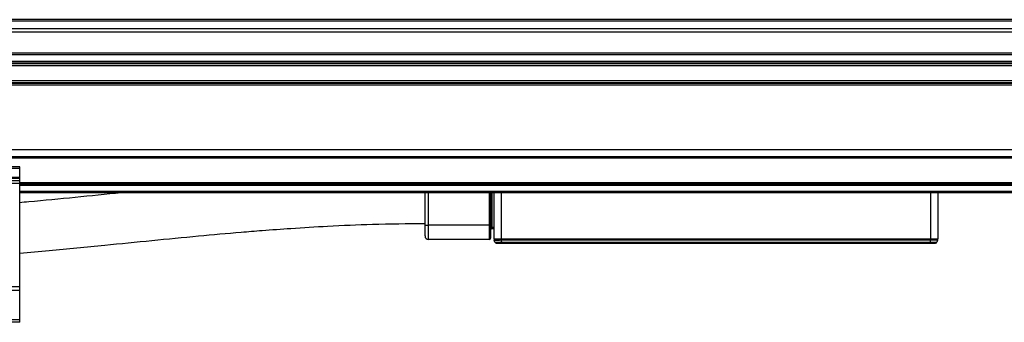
# Model space of a CAD drawing. Header units: millimetres. Extents: x -741 to 2848, y 394 to 730.
# Tile 5 of 15: x -281 to -145, y 539 to 581. Entities that reach past the tile are written whole.
import ezdxf

# ---------------------------------------------------------------- set-up
doc = ezdxf.new("R2010")
doc.units = ezdxf.units.MM

# ---------------------------------------------------------------- blocks, each defined once
blk = doc.blocks.new('Drawing View2')
at = {"color": 7, "linetype": 'Continuous', "lineweight": 25}
for p, q in [((1021.93, 30.95), (-174.07, 30.95)), ((1021.93, 30.76), (-174.07, 30.76)), ((1021.93, 29.69), (-174.07, 29.69)), ((1021.93, 29.23), (-174.07, 29.23)), ((1021.93, 26.29), (-174.07, 26.29)), ((1021.93, 26.04), (-174.07, 26.04)), ((1021.93, 25.14), (-174.07, 25.14)), ((1021.93, 24.89), (-174.07, 24.89)), ((1021.93, 24.8), (-174.07, 24.8)), ((1021.93, 24.55), (-174.07, 24.55)), ((1021.93, 22.43), (-174.07, 22.43)), ((1021.93, 22.18), (-174.07, 22.18)), ((1021.93, 22.09), (-174.07, 22.09)), ((1021.93, 21.84), (-174.07, 21.84)), ((1021.93, 12.87), (-174.07, 12.87)), ((1021.93, 11.87), (-174.07, 11.87)), ((1021.93, 11.67), (-174.07, 11.67)), ((-66.07, 10.47), (-126.07, 10.47)), ((-66.07, 10.27), (-126.07, 10.27)), ((-66.07, 10.27), (-66.07, 10.47)), ((-66.07, 9.01), (-66.07, 10.27)), ((-66.07, 9.01), (-126.07, 9.01)), ((-66.07, 8.86), (-126.07, 8.86)), ((-66.07, 8.56), (-126.07, 8.56)), ((-66.07, 8.86), (-66.07, 9.01)), ((-66.07, 8.56), (-66.07, 8.86)), ((-66.07, 8.16), (-66.07, 8.56)), ((913.93, 8.27), (-66.07, 8.27)), ((-66.07, 8.16), (-126.07, 8.16)), ((-66.07, -6.19), (-66.07, 8.16)), ((913.93, 8.07), (-66.07, 8.07)), ((913.93, 7.87), (-66.07, 7.87)), ((913.93, 7.07), (-66.07, 7.07)), ((913.93, 6.87), (-66.07, 6.87)), ((-9.77, 2.37), (-9.77, 6.87)), ((-9.27, 2.37), (-9.27, 6.87)), ((-0.87, 6.87), (-0.87, 2.37)), ((-0.67, 6.87), (-0.67, 2.37)), ((-0.47, 2.07), (-0.47, 6.87)), ((-0.17, 0.44), (-0.17, 6.87)), ((0.83, 0.44), (0.83, 6.87)), ((60.43, 6.87), (60.43, 0.44)), ((61.43, 6.87), (61.43, 0.44)), ((-9.77, 0.87), (-9.77, 2.37)), ((-9.77, 2.37), (-9.27, 2.37)), ((-9.27, 0.37), (-9.27, 2.37)), ((-0.87, 2.37), (-9.27, 2.37)), ((-0.87, 2.37), (-0.87, 0.37)), ((-0.67, 2.37), (-0.87, 2.37)), ((-0.67, 2.37), (-0.67, 0.57)), ((-0.47, 2.07), (-0.67, 2.07)), ((-0.47, 1.87), (-0.47, 2.07)), ((-0.17, 2.07), (-0.47, 2.07)), ((-0.17, 1.87), (-0.47, 1.87)), ((-0.87, 0.37), (-9.27, 0.37)), ((-0.08, 0.02), (-0.15, 0.31)), ((0.83, 0.31), (0.81, 0.31)), ((0.89, 0.02), (0.81, 0.31)), ((60.43, 0.44), (0.83, 0.44)), ((60.43, 0.31), (0.83, 0.31)), ((0.89, 0.02), (60.43, 0.02)), ((0.89, -0.13), (0.89, 0.02)), ((61.43, 0.44), (60.43, 0.44)), ((60.43, 0.44), (60.43, 0.31)), ((61.41, 0.31), (60.43, 0.31)), ((60.43, 0.02), (60.43, 0.31)), ((60.43, 0.02), (61.33, 0.02)), ((60.43, -0.13), (60.43, 0.02)), ((61.41, 0.31), (61.33, 0.02)), ((0.89, -0.13), (60.43, -0.13)), ((60.43, -0.13), (61.14, -0.13)), ((-66.07, -6.19), (-126.07, -6.19)), ((-66.07, -6.71), (-126.07, -6.71)), ((-66.07, -6.71), (-66.07, -6.19)), ((-66.07, -10.77), (-66.07, -6.71)), ((-66.07, -10.77), (-126.07, -10.77)), ((-66.07, -11.13), (-66.07, -10.77)), ((-66.07, -11.13), (-126.07, -11.13))]:
    blk.add_line(p, q, dxfattribs=at)
at = {"color": 7, "linetype": 'Continuous', "lineweight": 25, "flags": 128}
blk.add_lwpolyline([(0.83, 0.44), (0.83, 0.42), (0.83, 0.4), (0.83, 0.39), (0.83, 0.37), (0.83, 0.35), (0.83, 0.34), (0.83, 0.32), (0.83, 0.31)], dxfattribs=at)
at = {"color": 7, "linetype": 'Continuous', "lineweight": 25}
for centre, radius, start, end in [((-0.47, 1.67), 0.2, 90, 180), ((-9.27, 0.87), 0.5, 180, 270), ((-0.87, 0.57), 0.2, 270, 0), ((0.32, 0.43), 0.492, 179.757, 195.001), ((0.33, 0.44), 0.5, 180, 195.0027), ((0.12, 0.07), 0.2, 195.0027, 270), ((15.28, 2.24), 14.6, 187.1203, 187.6324), ((61.14, 0.07), 0.2, 270, 345), ((60.93, 0.44), 0.5, 345, 360)]:
    blk.add_arc(centre, radius, start, end, dxfattribs=at)
for points, knots in [([(-51.96, 6.87), (-54.09, 6.65), (-58.38, 6.23), (-63.08, 5.76), (-65.65, 5.54), (-66.07, 5.5)], [0, 0, 0, 0, 0.453076, 0.911199, 1, 1, 1, 1]), ([(-66.07, -1.53), (-64.71, -1.4), (-60.77, -1.05), (-54.65, -0.44), (-47.73, 0.25), (-41.42, 0.87), (-36.32, 1.32), (-32.04, 1.67), (-28.03, 1.96), (-22.93, 2.27), (-16.72, 2.55), (-12.21, 2.6), (-9.77, 2.62)], [0, 0, 0, 0, 0.072791, 0.210182, 0.326759, 0.441818, 0.546998, 0.598946, 0.669891, 0.760441, 0.870495, 1, 1, 1, 1]), ([(0.79, 0.44), (0.72, 0.43), (0.59, 0.42), (0.34, 0.41), (0.08, 0.41), (-0.12, 0.42), (-0.16, 0.43), (-0.17, 0.44)], [0, 0, 0, 0, 0.139139, 0.274758, 0.534322, 0.760258, 1, 1, 1, 1]), ([(-0.17, 0.44), (-0.17, 0.44), (-0.17, 0.44), (-0.17, 0.44), (-0.17, 0.44)], [0, 0, 0, 0, 0.560071, 1, 1, 1, 1]), ([(0.81, 0.31), (0.74, 0.29), (0.61, 0.27), (0.36, 0.24), (0.1, 0.23), (-0.1, 0.25), (-0.14, 0.29), (-0.15, 0.31)], [0, 0, 0, 0, 0.139145, 0.2747658, 0.5343209, 0.760175, 1, 1, 1, 1]), ([(-0.08, 0.02), (-0.07, 0.02), (-0.06, 0.01), (0.02, 0), (0.2, 0), (0.52, 0), (0.76, 0.01), (0.89, 0.02)], [0, 0, 0, 0, 0.135536, 0.266986, 0.517817, 0.751089, 1, 1, 1, 1]), ([(0, 0), (0, -0.01), (0.02, -0.05), (0.04, -0.07), (0.06, -0.09)], [0, 0, 0, 0, 0.384773, 1, 1, 1, 1]), ([(0.83, 0.44), (0.82, 0.44), (0.81, 0.44), (0.8, 0.44), (0.79, 0.44)], [0, 0, 0, 0, 0.559896, 1, 1, 1, 1]), ([(0.22, -0.04), (0.18, -0.05), (0.11, -0.07), (0.05, -0.09), (0.04, -0.1), (0.04, -0.1)], [0, 0, 0, 0, 0.368638, 0.727904, 1, 1, 1, 1]), ([(0.12, -0.13), (0.12, -0.13), (0.14, -0.13), (0.24, -0.13), (0.4, -0.13), (0.62, -0.13), (0.8, -0.13), (0.89, -0.13)], [0, 0, 0, 0, 0.197867, 0.390487, 0.574641, 0.776473, 1, 1, 1, 1]), ([(0.17, -0.13), (0.19, -0.13), (0.21, -0.13), (0.29, -0.12), (0.4, -0.11), (0.49, -0.1), (0.54, -0.09)], [0, 0, 0, 0, 0.235803, 0.481287, 0.7363, 1, 1, 1, 1]), ([(0.29, -0.12), (0.33, -0.12), (0.41, -0.12), (0.56, -0.12), (0.72, -0.12), (0.83, -0.12), (0.89, -0.12)], [0, 0, 0, 0, 0.250262, 0.500286, 0.750286, 1, 1, 1, 1])]:
    blk.add_open_spline(points, degree=3, knots=knots, dxfattribs=at)

msp = doc.modelspace()

# ---------------------------------------------------------------- block references
at = {"color": 7, "linetype": 'Continuous', "lineweight": 25}
msp.add_blockref('Drawing View2', (-215.21, 549.78), dxfattribs=at)

doc.saveas('drawing.dxf')
